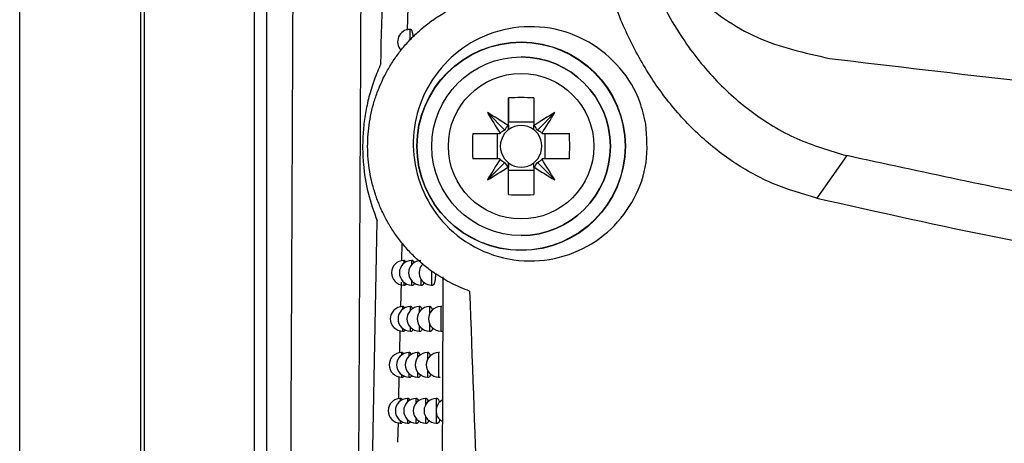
# Model space of a CAD drawing. Header units: millimetres. Extents: x -0.387 to 0.594, y -0.166 to 0.447.
# Tile 25 of 109: x -0.017 to 0.023, y 0.079 to 0.097. Entities that reach past the tile are written whole.
import ezdxf

# ---------------------------------------------------------------- set-up
doc = ezdxf.new("R2010")
doc.units = ezdxf.units.MM
doc.layers.add('FORMAT', color=7, linetype='Continuous')

msp = doc.modelspace()

# ---------------------------------------------------------------- linework, layer by layer
at = {"layer": 'FORMAT', "color": 7, "linetype": 'Continuous', "lineweight": 25}
for p, q in [((-0.017424, 0.030294), (-0.017424, 0.262294)), ((-0.012469, 0.03025), (-0.012469, 0.262337)), ((-0.012338, 0.223649), (-0.012338, 0.068939)), ((-0.007829, 0.069219), (-0.007829, 0.223369)), ((-0.007329, 0.223369), (-0.007329, 0.069219)), ((-0.001563, 0.09706), (-0.001588, 0.096119)), ((-0.001436, 0.096142), (-0.001475, 0.096142)), ((-0.001475, 0.096142), (-0.001475, 0.095712)), ((0.002558, 0.092236), (0.002558, 0.093346)), ((0.002558, 0.093346), (0.002558, 0.092352)), ((0.003588, 0.093346), (0.003588, 0.092236)), ((0.002409, 0.092032), (0.001697, 0.092744)), ((0.003737, 0.092032), (0.004449, 0.092744)), ((0.002558, 0.092046), (0.002558, 0.092352)), ((0.003588, 0.092352), (0.002558, 0.092352)), ((0.001095, 0.091883), (0.002205, 0.091883)), ((0.00209, 0.091883), (0.00209, 0.090853)), ((0.00394, 0.091883), (0.00505, 0.091883)), ((0.004056, 0.090853), (0.004056, 0.091883)), ((0.016388, 0.090984), (0.015162, 0.089247)), ((0.002205, 0.090853), (0.001095, 0.090853)), ((0.002409, 0.090704), (0.001697, 0.089992)), ((0.002558, 0.090385), (0.002558, 0.090691)), ((0.003737, 0.090704), (0.004449, 0.089992)), ((0.00505, 0.090853), (0.00394, 0.090853)), ((0.002558, 0.089391), (0.002558, 0.090501)), ((0.002558, 0.089391), (0.002558, 0.090385)), ((0.002558, 0.090385), (0.003588, 0.090385)), ((0.003588, 0.090501), (0.003588, 0.089391)), ((-0.003217, 0.067688), (-0.002811, 0.088313)), ((-0.001799, 0.087423), (-0.001816, 0.086678)), ((-0.001688, 0.086695), (-0.001727, 0.086695)), ((-0.001727, 0.086695), (-0.001727, 0.086574)), ((-0.001363, 0.086695), (-0.001402, 0.086695)), ((-0.001402, 0.086695), (-0.001402, 0.086524)), ((-0.000596, 0.086279), (-0.000596, 0.085695)), ((-0.001835, 0.08581), (-0.001857, 0.084796)), ((-0.001727, 0.085816), (-0.001727, 0.085695)), ((-0.001402, 0.085867), (-0.001402, 0.085695)), ((-0.001025, 0.085937), (-0.001025, 0.085695)), ((-0.001727, 0.085695), (-0.001666, 0.085695)), ((-0.001402, 0.085695), (-0.001339, 0.085695)), ((-0.001025, 0.085695), (-0.000961, 0.085695)), ((-0.000596, 0.085695), (-0.000531, 0.085695)), ((-0.001734, 0.084812), (-0.001774, 0.084812)), ((-0.001774, 0.084812), (-0.001774, 0.0847)), ((-0.00142, 0.084812), (-0.001459, 0.084812)), ((-0.001459, 0.084812), (-0.001459, 0.084654)), ((-0.001055, 0.084812), (-0.001093, 0.084812)), ((-0.001093, 0.084812), (-0.001093, 0.08459)), ((-0.00064, 0.084812), (-0.000677, 0.084812)), ((-0.000677, 0.084812), (-0.000677, 0.084492)), ((-0.000173, 0.084812), (-0.000211, 0.084812)), ((-0.000211, 0.084812), (-0.000211, 0.083812)), ((-0.000677, 0.084133), (-0.000677, 0.083812)), ((-0.001879, 0.083831), (-0.001899, 0.082917)), ((-0.001774, 0.083925), (-0.001774, 0.083812)), ((-0.001774, 0.083812), (-0.001713, 0.083812)), ((-0.001459, 0.083971), (-0.001459, 0.083812)), ((-0.001459, 0.083812), (-0.001396, 0.083812)), ((-0.001093, 0.084035), (-0.001093, 0.083812)), ((-0.001093, 0.083812), (-0.001029, 0.083812)), ((-0.000677, 0.083812), (-0.000612, 0.083812)), ((-0.000211, 0.083812), (-0.000145, 0.083812)), ((-0.001779, 0.082932), (-0.001819, 0.082932)), ((-0.001819, 0.082932), (-0.001819, 0.082828)), ((-0.001475, 0.082932), (-0.001514, 0.082932)), ((-0.001514, 0.082932), (-0.001514, 0.082785)), ((-0.001122, 0.082932), (-0.00116, 0.082932)), ((-0.00116, 0.082932), (-0.00116, 0.082727)), ((-0.000719, 0.082932), (-0.000756, 0.082932)), ((-0.000756, 0.082932), (-0.000756, 0.082643)), ((-0.000266, 0.082932), (-0.000303, 0.082932)), ((-0.000303, 0.082932), (-0.000303, 0.081932)), ((-0.00116, 0.082137), (-0.00116, 0.081932)), ((-0.000756, 0.082221), (-0.000756, 0.081932)), ((-0.00192, 0.08195), (-0.001939, 0.08104)), ((-0.001819, 0.082036), (-0.001819, 0.081932)), ((-0.001819, 0.081932), (-0.001758, 0.081932)), ((-0.001514, 0.082079), (-0.001514, 0.081932)), ((-0.001514, 0.081932), (-0.001452, 0.081932)), ((-0.00116, 0.081932), (-0.001096, 0.081932)), ((-0.000756, 0.081932), (-0.000692, 0.081932)), ((-0.000303, 0.081932), (-0.000238, 0.081932)), ((-0.001824, 0.081054), (-0.001864, 0.081054)), ((-0.001864, 0.081054), (-0.001864, 0.080958)), ((-0.001529, 0.081054), (-0.001568, 0.081054)), ((-0.001568, 0.081054), (-0.001568, 0.080918)), ((-0.001187, 0.081054), (-0.001225, 0.081054)), ((-0.001225, 0.081054), (-0.001225, 0.080865)), ((-0.000796, 0.081054), (-0.000833, 0.081054)), ((-0.000833, 0.081054), (-0.000833, 0.080791)), ((-0.000356, 0.081054), (-0.000393, 0.081054)), ((-0.000393, 0.081054), (-0.000393, 0.080657)), ((-0.001864, 0.080151), (-0.001864, 0.080054)), ((-0.001568, 0.080191), (-0.001568, 0.080054)), ((-0.001225, 0.080244), (-0.001225, 0.080054)), ((-0.000833, 0.080317), (-0.000833, 0.080054)), ((-0.000393, 0.080452), (-0.000393, 0.080054)), ((-0.001958, 0.080072), (-0.001975, 0.079269)), ((-0.001864, 0.080054), (-0.001803, 0.080054)), ((-0.001568, 0.080054), (-0.001506, 0.080054)), ((-0.001225, 0.080054), (-0.001161, 0.080054)), ((-0.000833, 0.080054), (-0.000769, 0.080054)), ((-0.000393, 0.080054), (-0.000328, 0.080054))]:
    msp.add_line(p, q, dxfattribs=at)
for radius in [0.0042617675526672, 0.00425, 0.00365, 0.0029732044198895]:
    msp.add_circle((0.003073, 0.091368), radius, dxfattribs=at)
for centre, radius, start, end in [((-0.001475, 0.095642), 0.0005, 90, 223.921014), ((0.003073, 0.091368), 0.00365, 270, 90), ((0.003073, 0.079607), 0.0137481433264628, 87.853221, 92.146779), ((-0.011116, 0.071175), 0.0250874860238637, 57.031578, 59.288719), ((0.023264, 0.105555), 0.0250845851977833, 210.710782, 212.968187), ((0.01726, 0.071177), 0.0250856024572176, 120.710906, 122.968234), ((-0.017121, 0.105557), 0.0250885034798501, 327.031531, 329.288595), ((0.003073, 0.091368), 0.0010088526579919, 120.695867, 122.113148), ((0.003073, 0.091368), 0.000851, 52.758896, 127.241104), ((0.003073, 0.091368), 0.0010088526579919, 57.886852, 59.304133), ((0.014833, 0.091368), 0.0137475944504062, 177.853135, 182.146865), ((0.003073, 0.091368), 0.0010088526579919, 147.886852, 149.304133), ((0.003073, 0.091368), 0.000851, 142.758896, 217.241104), ((0.003073, 0.091368), 0.000851, 127.241104, 142.758896), ((0.003073, 0.091368), 0.000851, 37.241104, 52.758896), ((0.003073, 0.091368), 0.000851, 322.758896, 37.241104), ((0.003073, 0.091368), 0.0010088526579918, 30.695867, 32.113148), ((-0.008689, 0.091368), 0.0137486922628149, 357.853306, 2.146694), ((0.023264, 0.077182), 0.0250845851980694, 147.031813, 149.289218), ((0.003073, 0.091368), 0.0010088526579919, 210.695867, 212.113148), ((0.003073, 0.091368), 0.000851, 217.241104, 232.758896), ((0.003073, 0.091368), 0.000851, 232.758896, 307.241104), ((0.003073, 0.091368), 0.000851, 307.241104, 322.758896), ((0.003073, 0.091368), 0.0010088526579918, 327.886852, 329.304133), ((-0.017121, 0.077179), 0.0250885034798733, 30.711405, 32.968469), ((-0.011116, 0.111561), 0.0250874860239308, 300.711281, 302.968422), ((0.003073, 0.091368), 0.0010088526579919, 237.886852, 239.304133), ((0.003073, 0.091368), 0.0010088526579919, 300.695867, 302.113148), ((0.01726, 0.11156), 0.0250856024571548, 237.031766, 239.289094), ((0.003073, 0.103129), 0.0137481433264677, 267.853221, 272.146779), ((-0.001727, 0.086195), 0.0005, 90, 270), ((-0.001402, 0.086195), 0.0005, 90, 270), ((-0.001025, 0.086195), 0.0005, 90, 270), ((-0.000596, 0.086195), 0.0005, 134.645355, 270), ((-0.001774, 0.084312), 0.0005, 90, 270), ((-0.001459, 0.084312), 0.0005, 90, 270), ((-0.001093, 0.084312), 0.0005, 90, 270), ((-0.000677, 0.084312), 0.0005, 90, 270), ((-0.000211, 0.084312), 0.0005, 90, 270), ((-0.001819, 0.082432), 0.0005, 90, 270), ((-0.001514, 0.082432), 0.0005, 90, 270), ((-0.00116, 0.082432), 0.0005, 90, 270), ((-0.000756, 0.082432), 0.0005, 90, 270), ((-0.000303, 0.082432), 0.0005, 90, 270), ((-0.001864, 0.080554), 0.0005, 90, 270), ((-0.001568, 0.080554), 0.0005, 90, 270), ((-0.001225, 0.080554), 0.0005, 90, 270), ((-0.000833, 0.080554), 0.0005, 90, 270), ((-0.000393, 0.080554), 0.0005, 90, 270), ((9.6e-05, 0.080554), 0.0005, 119.879789, 239.284273)]:
    msp.add_arc(centre, radius, start, end, dxfattribs=at)
for centre, major_axis, ratio, start_param, end_param in [((0.003243, 0.091611), (0.0005601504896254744, 0.0008034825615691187), 0.953074, 1.471008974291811, 1.705611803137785), ((0.002903, 0.091611), (-0.0005614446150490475, 0.0008026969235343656), 0.95298, 4.576103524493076, 4.810706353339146), ((0.00283, 0.091198), (0.0008034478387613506, 0.0005604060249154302), 0.952959, 1.435757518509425, 1.670360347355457), ((0.003316, 0.091198), (0.0008027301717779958, -0.0005611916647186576), 0.953094, 1.472258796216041, 1.706861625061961), ((0.00283, 0.091538), (0.0008034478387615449, -0.0005604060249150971), 0.952959, 4.612824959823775, 4.847427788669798), ((0.003243, 0.091125), (-0.0005601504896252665, 0.0008034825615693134), 0.953074, 1.435980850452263, 1.670583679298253), ((0.002903, 0.091125), (0.0005614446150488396, 0.0008026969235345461), 0.95298, 4.614071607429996, 4.848674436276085), ((0.003316, 0.091538), (0.0008027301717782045, 0.0005611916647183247), 0.953094, 4.576323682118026, 4.810926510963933)]:
    msp.add_ellipse(centre, major_axis=major_axis, ratio=ratio, start_param=start_param, end_param=end_param, dxfattribs=at)
for points, knots in [([(-0.003616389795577, 0.0679497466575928), (-0.0035993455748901, 0.0711026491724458), (-0.0035648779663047, 0.0774785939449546), (-0.0035165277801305, 0.0871488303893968), (-0.003470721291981, 0.0969424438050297), (-0.0034281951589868, 0.1067916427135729), (-0.0033885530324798, 0.1166829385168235), (-0.0033512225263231, 0.1266097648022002), (-0.0033162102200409, 0.1365706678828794), (-0.0032844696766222, 0.146570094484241), (-0.0032503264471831, 0.1588667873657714), (-0.0032117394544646, 0.173481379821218), (-0.0031759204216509, 0.1904400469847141), (-0.0031490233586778, 0.2074602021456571), (-0.0031389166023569, 0.2188258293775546), (-0.0031338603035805, 0.2245119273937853)], [0, 0, 0, 0, 0.0622011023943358, 0.1257859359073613, 0.1893965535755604, 0.253084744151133, 0.3167987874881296, 0.3803835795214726, 0.4439938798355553, 0.5076814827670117, 0.5713950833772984, 0.6782397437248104, 0.785205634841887, 0.8925407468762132, 1, 1, 1, 1]), ([(-0.0063799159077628, 0.0698429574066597), (-0.0063637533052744, 0.0729596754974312), (-0.0063308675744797, 0.0793012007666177), (-0.0062854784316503, 0.0889384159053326), (-0.0062427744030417, 0.0987374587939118), (-0.00620359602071, 0.1085922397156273), (-0.0061679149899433, 0.1184891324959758), (-0.00613577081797, 0.1284215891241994), (-0.0061071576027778, 0.1383880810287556), (-0.0060820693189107, 0.1483928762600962), (-0.0060563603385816, 0.1603769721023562), (-0.0060328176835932, 0.1743566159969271), (-0.006015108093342, 0.1903518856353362), (-0.0060057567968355, 0.2064005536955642), (-0.0060071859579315, 0.2171164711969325), (-0.00600790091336, 0.2224772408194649)], [0, 0, 0, 0, 0.0630395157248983, 0.1282652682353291, 0.193518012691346, 0.2588520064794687, 0.324213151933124, 0.3894389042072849, 0.4546916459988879, 0.5200256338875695, 0.5853867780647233, 0.6887694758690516, 0.7922597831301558, 0.8960753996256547, 1, 1, 1, 1]), ([(-0.0026612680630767, 0.0947389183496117), (-0.0025515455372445, 0.0990632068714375), (-0.0023320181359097, 0.1077150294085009), (-0.0019338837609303, 0.1203424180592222), (-0.0014981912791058, 0.1325647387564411), (-0.0011649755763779, 0.1404459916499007), (-0.0009983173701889, 0.1443878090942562)], [0, 0, 0, 0, 0.2640826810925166, 0.5283635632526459, 0.7641105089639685, 1, 1, 1, 1]), ([(0.0071446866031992, 0.1028354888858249), (0.0071934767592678, 0.1025074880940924), (0.0072893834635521, 0.101862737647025), (0.0074904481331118, 0.1009223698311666), (0.0077820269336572, 0.0998173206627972), (0.0082059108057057, 0.0985744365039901), (0.008806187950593, 0.0972327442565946), (0.0096493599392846, 0.0957489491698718), (0.0108218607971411, 0.0942063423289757), (0.0124484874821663, 0.0927347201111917), (0.0143062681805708, 0.0915960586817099), (0.0156944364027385, 0.0911878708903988), (0.0163875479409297, 0.0909840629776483)], [0, 0, 0, 0, 0.0617481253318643, 0.1213781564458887, 0.1789275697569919, 0.2744767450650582, 0.3655585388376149, 0.4524557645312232, 0.5926312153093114, 0.7259553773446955, 0.863169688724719, 1, 1, 1, 1]), ([(0.0151617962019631, 0.0892473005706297), (0.0145656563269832, 0.0894209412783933), (0.0133734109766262, 0.0897682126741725), (0.0117284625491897, 0.0906795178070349), (0.0102586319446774, 0.0918523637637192), (0.0089809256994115, 0.0932649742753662), (0.0079181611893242, 0.0948728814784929), (0.0069114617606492, 0.0969637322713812), (0.0061038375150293, 0.0995592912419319), (0.0058911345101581, 0.1015992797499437), (0.0057847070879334, 0.1026200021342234)], [0, 0, 0, 0, 0.1077448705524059, 0.2154835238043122, 0.3229843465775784, 0.4305541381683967, 0.5408312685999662, 0.6511844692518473, 0.8254677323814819, 1, 1, 1, 1]), ([(0.000969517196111, 0.0854431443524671), (0.0008455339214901, 0.0854904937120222), (0.0004717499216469, 0.0856332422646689), (-7.3492735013e-06, 0.0858813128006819), (-0.0004995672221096, 0.0861956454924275), (-0.0008960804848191, 0.0864934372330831), (-0.0013030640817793, 0.0868571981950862), (-0.0016833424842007, 0.0872620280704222), (-0.0020210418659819, 0.0876925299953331), (-0.0023140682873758, 0.0881403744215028), (-0.0025646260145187, 0.0886023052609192), (-0.0027787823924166, 0.0890908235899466), (-0.0029483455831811, 0.0895894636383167), (-0.0031149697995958, 0.0902552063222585), (-0.0031997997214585, 0.0909314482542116), (-0.0032020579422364, 0.0916070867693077), (-0.003150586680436, 0.0922767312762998), (-0.0030202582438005, 0.0929340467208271), (-0.0027611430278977, 0.0937303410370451), (-0.0024759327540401, 0.0943440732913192), (-0.0021206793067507, 0.0949173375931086), (-0.0018162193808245, 0.0953301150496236), (-0.0014764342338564, 0.0957197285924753), (-0.0011018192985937, 0.0960838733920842), (-0.000695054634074, 0.0964186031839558), (-0.0002191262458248, 0.0967461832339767), (0.0003286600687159, 0.0970561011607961), (0.0007476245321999, 0.0972227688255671), (0.0009582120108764, 0.0973065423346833)], [0, 0, 0, 0, 0.0261547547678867, 0.0788511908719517, 0.1054267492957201, 0.140198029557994, 0.1752291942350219, 0.2111029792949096, 0.2472777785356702, 0.2803077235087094, 0.3135824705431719, 0.3476420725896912, 0.3819776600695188, 0.4138354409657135, 0.4782981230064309, 0.5112123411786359, 0.5428713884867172, 0.6068884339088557, 0.6395254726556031, 0.7048554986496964, 0.7379745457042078, 0.7715272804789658, 0.8055969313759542, 0.839887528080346, 0.8748609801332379, 0.9100649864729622, 0.95479524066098, 1, 1, 1, 1]), ([(0.0081746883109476, 0.0922713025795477), (0.0082127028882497, 0.0917459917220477), (0.0082887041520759, 0.0906957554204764), (0.0077540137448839, 0.0891858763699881), (0.0067954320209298, 0.0879152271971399), (0.0054393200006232, 0.087008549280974), (0.0038229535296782, 0.0865947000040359), (0.0021299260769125, 0.0867595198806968), (0.000591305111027, 0.0875027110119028), (-0.0005798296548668, 0.0887121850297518), (-0.001255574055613, 0.0901985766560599), (-0.0014081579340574, 0.0917738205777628), (-0.0010604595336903, 0.0932948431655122), (-0.0002436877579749, 0.0946416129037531), (0.0009950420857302, 0.0956818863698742), (0.0025560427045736, 0.0962702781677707), (0.0042600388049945, 0.0962906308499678), (0.0058740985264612, 0.0957168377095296), (0.0071639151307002, 0.0946384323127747), (0.0079127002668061, 0.0934068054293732), (0.0081040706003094, 0.0925773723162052), (0.0081746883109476, 0.0922713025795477)], [0, 0, 0, 0, 0.0511493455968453, 0.1022611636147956, 0.1545529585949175, 0.2088235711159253, 0.2650223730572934, 0.3222964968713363, 0.3790847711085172, 0.4337873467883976, 0.4857985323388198, 0.5359595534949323, 0.5859810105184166, 0.6375285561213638, 0.6915619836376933, 0.7479461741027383, 0.8054220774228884, 0.8621892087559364, 0.9169054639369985, 0.9693372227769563, 1, 1, 1, 1]), ([(-0.0014360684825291, 0.0961402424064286), (-0.0014331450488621, 0.0961404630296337), (-0.0014252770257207, 0.0961410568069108), (-0.001412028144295, 0.0961258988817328), (-0.001397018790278, 0.0960967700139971), (-0.0013825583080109, 0.0960532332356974), (-0.0013693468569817, 0.0959983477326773), (-0.0013577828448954, 0.0959319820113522), (-0.0013500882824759, 0.0958771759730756), (-0.0013470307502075, 0.0958429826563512), (-0.0013464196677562, 0.0958361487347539)], [0, 0, 0, 0, 0.0853538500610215, 0.2297182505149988, 0.3782476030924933, 0.5229175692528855, 0.6718471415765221, 0.8153255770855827, 0.9630907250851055, 1, 1, 1, 1]), ([(-0.0026612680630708, 0.0947389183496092), (-0.0027560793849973, 0.0945187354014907), (-0.0029464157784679, 0.0940767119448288), (-0.0031514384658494, 0.0933984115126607), (-0.0032988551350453, 0.0927170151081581), (-0.0033859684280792, 0.0920326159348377), (-0.0034151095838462, 0.0913359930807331), (-0.0033744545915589, 0.0904743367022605), (-0.0032158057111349, 0.0894489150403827), (-0.0029467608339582, 0.0886944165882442), (-0.002810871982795, 0.0883133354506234)], [0, 0, 0, 0, 0.1081488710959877, 0.2171118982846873, 0.3203501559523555, 0.4242775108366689, 0.5303597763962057, 0.6371803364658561, 0.8167474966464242, 1, 1, 1, 1]), ([(0.0156769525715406, 0.0949590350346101), (0.0209213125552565, 0.0943334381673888), (0.0314106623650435, 0.0930821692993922), (0.0472295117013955, 0.0920817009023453), (0.0630726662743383, 0.0917216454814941), (0.0789158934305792, 0.0920817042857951), (0.0947347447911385, 0.0930821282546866), (0.1052242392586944, 0.0943334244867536), (0.1104686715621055, 0.0949590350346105)], [0, 0, 0, 0, 0.1666588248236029, 0.3333376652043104, 0.4999999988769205, 0.6666576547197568, 0.8333388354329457, 0.9999999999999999, 0.9999999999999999, 0.9999999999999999, 0.9999999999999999]), ([(0.0025578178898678, 0.0922357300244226), (0.0025578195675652, 0.0922288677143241), (0.002557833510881, 0.0921718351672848), (0.0025578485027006, 0.0921088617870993), (0.0025578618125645, 0.0920503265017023), (0.0025578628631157, 0.0920457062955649)], [0, 0, 0, 0, 0.1118882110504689, 0.9299010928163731, 1, 1, 1, 1]), ([(0.0035878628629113, 0.0920457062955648), (0.0035878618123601, 0.0920503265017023), (0.0035878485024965, 0.0921088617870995), (0.0035878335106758, 0.0921718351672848), (0.0035878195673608, 0.0922288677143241), (0.0035878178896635, 0.0922357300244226)], [0, 0, 0, 0, 0.0700989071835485, 0.8881117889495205, 1, 1, 1, 1]), ([(0.109758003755, 0.0909840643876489), (0.1059358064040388, 0.0901657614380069), (0.0983417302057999, 0.0885399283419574), (0.0866614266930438, 0.086882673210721), (0.0748841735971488, 0.0858475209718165), (0.0638078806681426, 0.0855311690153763), (0.0535495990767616, 0.0857721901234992), (0.0441261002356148, 0.0864295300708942), (0.0347838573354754, 0.0875208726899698), (0.0255107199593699, 0.0890011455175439), (0.0194416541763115, 0.0903202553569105), (0.0163875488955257, 0.0909840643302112)], [0, 0, 0, 0, 0.1258866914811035, 0.2501161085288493, 0.3757336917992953, 0.5006951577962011, 0.6002419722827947, 0.7001092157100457, 0.799834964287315, 0.8992719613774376, 0.9999999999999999, 0.9999999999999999, 0.9999999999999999, 0.9999999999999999]), ([(0.0025578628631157, 0.090690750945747), (0.0025578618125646, 0.0906861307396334), (0.0025578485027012, 0.0906275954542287), (0.0025578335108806, 0.0905646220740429), (0.0025578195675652, 0.0905075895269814), (0.0025578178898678, 0.0905007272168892)], [0, 0, 0, 0, 0.0700989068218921, 0.8881117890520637, 1, 1, 1, 1]), ([(0.0035878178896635, 0.0905007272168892), (0.0035878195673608, 0.0905075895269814), (0.003587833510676, 0.0905646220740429), (0.0035878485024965, 0.0906275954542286), (0.0035878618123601, 0.0906861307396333), (0.0035878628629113, 0.090690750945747)], [0, 0, 0, 0, 0.1118882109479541, 0.9299010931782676, 1, 1, 1, 1]), ([(0.0151617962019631, 0.0892473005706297), (0.0176844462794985, 0.0886817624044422), (0.0227355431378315, 0.0875493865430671), (0.0304640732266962, 0.0861854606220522), (0.0383011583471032, 0.0850821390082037), (0.0463735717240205, 0.0842635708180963), (0.0546511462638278, 0.0837534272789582), (0.0637622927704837, 0.0835668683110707), (0.0718099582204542, 0.0837730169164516), (0.0787688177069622, 0.0842163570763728), (0.0839983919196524, 0.0846829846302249), (0.0892296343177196, 0.0852839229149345), (0.0944505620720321, 0.0860166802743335), (0.0996538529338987, 0.0868829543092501), (0.1051798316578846, 0.0879338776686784), (0.1089329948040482, 0.0887832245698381), (0.1109836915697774, 0.0892473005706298)], [0, 0, 0, 0, 0.0812306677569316, 0.1626479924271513, 0.2446651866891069, 0.3268981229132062, 0.4134742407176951, 0.5003212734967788, 0.6074229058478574, 0.6612073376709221, 0.7153780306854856, 0.7696127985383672, 0.824233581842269, 0.8790413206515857, 0.9339091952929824, 1, 1, 1, 1]), ([(-0.0016876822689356, 0.0866933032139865), (-0.0016850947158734, 0.086693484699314), (-0.0016783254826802, 0.0866939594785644), (-0.0016669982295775, 0.0866780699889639), (-0.0016559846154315, 0.0866544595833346), (-0.0016496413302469, 0.0866308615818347), (-0.0016473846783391, 0.08662246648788)], [0, 0, 0, 0, 0.1924192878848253, 0.5033833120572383, 0.8233264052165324, 1, 1, 1, 1]), ([(-0.0013628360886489, 0.0866932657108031), (-0.0013599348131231, 0.086693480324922), (-0.0013521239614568, 0.0866940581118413), (-0.0013389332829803, 0.0866791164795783), (-0.0013241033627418, 0.0866491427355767), (-0.0013134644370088, 0.0866200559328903), (-0.0013084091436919, 0.0865984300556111), (-0.0013076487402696, 0.0865951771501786)], [0, 0, 0, 0, 0.1555342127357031, 0.4187312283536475, 0.689520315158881, 0.9532984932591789, 1, 1, 1, 1]), ([(-0.0004291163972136, 0.0861559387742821), (-0.0004290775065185, 0.0861309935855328), (-0.0004289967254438, 0.0860791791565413), (-0.0004328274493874, 0.0860030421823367), (-0.0004394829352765, 0.0859300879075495), (-0.0004491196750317, 0.0858637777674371), (-0.0004612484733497, 0.0858066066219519), (-0.0004757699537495, 0.0857594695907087), (-0.0004921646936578, 0.0857238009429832), (-0.0005102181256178, 0.0857023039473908), (-0.0005234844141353, 0.0856931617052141), (-0.0005306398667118, 0.0856954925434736), (-0.0005312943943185, 0.0856957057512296)], [0, 0, 0, 0, 0.0996057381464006, 0.2068941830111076, 0.3172641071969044, 0.4251781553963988, 0.5361044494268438, 0.6462074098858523, 0.7593502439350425, 0.8722580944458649, 0.9883151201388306, 1, 1, 1, 1]), ([(-0.001629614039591, 0.0857611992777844), (-0.0016298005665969, 0.0857602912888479), (-0.0016332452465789, 0.0857435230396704), (-0.0016411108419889, 0.0857220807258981), (-0.0016530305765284, 0.0857008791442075), (-0.0016614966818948, 0.0856927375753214), (-0.0016658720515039, 0.0856951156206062), (-0.0016659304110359, 0.0856951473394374)], [0, 0, 0, 0, 0.0186691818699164, 0.3447723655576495, 0.6655865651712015, 0.9955395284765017, 1, 1, 1, 1]), ([(-0.001291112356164, 0.0857824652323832), (-0.0012929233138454, 0.0857745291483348), (-0.0012984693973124, 0.085750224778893), (-0.0013093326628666, 0.0857223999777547), (-0.0013232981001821, 0.0857013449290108), (-0.0013332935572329, 0.0856928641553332), (-0.0013385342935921, 0.0856952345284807), (-0.0013387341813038, 0.0856953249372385)], [0, 0, 0, 0, 0.1373922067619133, 0.4207655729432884, 0.7007126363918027, 0.9885848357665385, 1, 1, 1, 1]), ([(-0.0009003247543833, 0.085803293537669), (-0.0009041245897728, 0.0857883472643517), (-0.0009121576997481, 0.0857567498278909), (-0.0009264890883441, 0.0857230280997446), (-0.0009424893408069, 0.0857018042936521), (-0.0009540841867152, 0.0856930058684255), (-0.000960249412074, 0.0856953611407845), (-0.0009606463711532, 0.0856955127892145)], [0, 0, 0, 0, 0.225474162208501, 0.4766676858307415, 0.726008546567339, 0.9823585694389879, 1, 1, 1, 1]), ([(-0.0001281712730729, 0.0860241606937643), (-0.0001294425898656, 0.0851984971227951), (-0.0001357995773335, 0.0810699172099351), (-0.0001948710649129, 0.0716758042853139), (-0.0003780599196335, 0.060522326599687), (-0.0006230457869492, 0.0513926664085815), (-0.0007867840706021, 0.0461877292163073), (-0.0008786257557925, 0.0435928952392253), (-0.0009245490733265, 0.0422954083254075)], [0, 0, 0, 0, 0.0561085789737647, 0.2805607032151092, 0.6399561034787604, 0.8199377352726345, 0.9099640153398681, 1, 1, 1, 1]), ([(0.000969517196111, 0.0854431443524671), (0.0010719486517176, 0.0826439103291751), (0.0012768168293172, 0.0770452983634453), (0.0016440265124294, 0.0664443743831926), (0.0020311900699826, 0.0537381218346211), (0.0022274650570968, 0.0438444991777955), (0.0023246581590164, 0.0389452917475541)], [0, 0, 0, 0, 0.1803464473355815, 0.3607021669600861, 0.6834271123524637, 1, 1, 1, 1]), ([(-0.0017341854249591, 0.0848107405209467), (-0.0017316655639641, 0.0848109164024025), (-0.0017251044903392, 0.0848113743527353), (-0.0017141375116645, 0.0847953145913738), (-0.0017040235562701, 0.0847733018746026), (-0.0016983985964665, 0.0847518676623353), (-0.0016967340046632, 0.0847455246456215)], [0, 0, 0, 0, 0.2021286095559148, 0.526291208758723, 0.8598155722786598, 1, 1, 1, 1]), ([(-0.0014197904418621, 0.0848107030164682), (-0.0014169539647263, 0.0848109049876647), (-0.0014093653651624, 0.0848114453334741), (-0.0013965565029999, 0.0847964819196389), (-0.0013822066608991, 0.0847662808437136), (-0.0013723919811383, 0.0847392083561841), (-0.0013679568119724, 0.0847199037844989), (-0.0013677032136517, 0.0847187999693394)], [0, 0, 0, 0, 0.1618164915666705, 0.4329174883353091, 0.7118399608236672, 0.9835233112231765, 1, 1, 1, 1]), ([(-0.0010550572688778, 0.0848106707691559), (-0.0010519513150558, 0.0848109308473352), (-0.0010433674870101, 0.084811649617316), (-0.0010288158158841, 0.0847968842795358), (-0.0010122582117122, 0.0847674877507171), (-0.0009984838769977, 0.0847319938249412), (-0.0009910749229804, 0.0847026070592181), (-0.0009883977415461, 0.0846919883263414)], [0, 0, 0, 0, 0.1361169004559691, 0.3761820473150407, 0.6231663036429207, 0.8638333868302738, 1, 1, 1, 1]), ([(-0.0006396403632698, 0.0848106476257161), (-0.0006363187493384, 0.0848109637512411), (-0.0006267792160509, 0.0848118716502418), (-0.0006105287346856, 0.0847973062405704), (-0.0005916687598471, 0.0847688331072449), (-0.0005737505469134, 0.0847243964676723), (-0.0005620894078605, 0.0846893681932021), (-0.0005570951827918, 0.0846664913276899), (-0.0005570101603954, 0.0846661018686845)], [0, 0, 0, 0, 0.1157195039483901, 0.3323414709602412, 0.5552007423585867, 0.7724364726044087, 0.996125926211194, 0.9999999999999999, 0.9999999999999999, 0.9999999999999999, 0.9999999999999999]), ([(-0.0016786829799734, 0.0838742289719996), (-0.0016820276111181, 0.083862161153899), (-0.0016888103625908, 0.0838376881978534), (-0.0017003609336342, 0.0838186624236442), (-0.0017084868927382, 0.0838101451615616), (-0.0017127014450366, 0.083812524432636), (-0.0017127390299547, 0.0838125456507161)], [0, 0, 0, 0, 0.323129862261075, 0.6552918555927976, 0.9969259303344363, 1, 1, 1, 1]), ([(-0.0013509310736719, 0.0838950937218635), (-0.0013523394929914, 0.0838887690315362), (-0.0013573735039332, 0.083866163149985), (-0.0013675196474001, 0.0838397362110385), (-0.0013810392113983, 0.0838186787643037), (-0.0013906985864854, 0.0838102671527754), (-0.001395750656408, 0.0838126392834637), (-0.0013959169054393, 0.0838127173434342)], [0, 0, 0, 0, 0.113423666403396, 0.405401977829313, 0.69357472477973, 0.9899164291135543, 0.9999999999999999, 0.9999999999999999, 0.9999999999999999, 0.9999999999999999]), ([(-0.0009721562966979, 0.0839156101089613), (-0.0009754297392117, 0.0839023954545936), (-0.000982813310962, 0.0838725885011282), (-0.0009962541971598, 0.0838402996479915), (-0.0010117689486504, 0.0838191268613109), (-0.0010229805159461, 0.0838104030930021), (-0.0010289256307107, 0.0838127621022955), (-0.0010292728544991, 0.0838128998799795)], [0, 0, 0, 0, 0.2057701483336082, 0.4641348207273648, 0.720292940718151, 0.9836637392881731, 1, 1, 1, 1]), ([(-0.0005418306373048, 0.0839407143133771), (-0.0005428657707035, 0.0839355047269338), (-0.0005477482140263, 0.0839109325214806), (-0.0005588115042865, 0.0838770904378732), (-0.0005745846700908, 0.0838408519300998), (-0.0005921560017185, 0.0838196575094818), (-0.0006049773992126, 0.0838105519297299), (-0.0006118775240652, 0.0838128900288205), (-0.0006124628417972, 0.0838130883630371)], [0, 0, 0, 0, 0.0601757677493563, 0.2838327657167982, 0.513681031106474, 0.7427281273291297, 0.9781763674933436, 1, 1, 1, 1]), ([(-0.001779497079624, 0.0829305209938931), (-0.0017770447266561, 0.0829306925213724), (-0.0017706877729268, 0.082931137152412), (-0.0017600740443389, 0.0829148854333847), (-0.0017508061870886, 0.0828944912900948), (-0.0017458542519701, 0.0828751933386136), (-0.0017447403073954, 0.0828708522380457)], [0, 0, 0, 0, 0.212502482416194, 0.5508458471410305, 0.8989621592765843, 1, 1, 1, 1]), ([(-0.0014752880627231, 0.0829304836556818), (-0.0014725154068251, 0.0829306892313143), (-0.0014651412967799, 0.0829312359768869), (-0.001452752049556, 0.0829157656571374), (-0.00143898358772, 0.0828879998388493), (-0.0014304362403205, 0.0828585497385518), (-0.0014263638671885, 0.082844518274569)], [0, 0, 0, 0, 0.1688929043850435, 0.4491847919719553, 0.7375647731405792, 1, 1, 1, 1]), ([(-0.0011217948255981, 0.0829304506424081), (-0.0011187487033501, 0.0829306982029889), (-0.0011103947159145, 0.0829313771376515), (-0.0010962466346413, 0.0829165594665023), (-0.0010801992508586, 0.0828870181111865), (-0.001067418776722, 0.0828534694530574), (-0.0010607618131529, 0.0828264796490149), (-0.001058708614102, 0.082818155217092)], [0, 0, 0, 0, 0.1416225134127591, 0.3883996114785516, 0.6422906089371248, 0.8896721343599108, 1, 1, 1, 1]), ([(-0.0007186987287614, 0.0829304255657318), (-0.0007154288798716, 0.0829307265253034), (-0.0007061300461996, 0.0829315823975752), (-0.0006902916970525, 0.0829170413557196), (-0.0006720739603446, 0.0828880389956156), (-0.0006549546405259, 0.0828468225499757), (-0.0006450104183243, 0.0828102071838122), (-0.0006402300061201, 0.0827926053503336)], [0, 0, 0, 0, 0.1204627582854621, 0.3425733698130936, 0.5710805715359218, 0.7938087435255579, 0.9999999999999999, 0.9999999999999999, 0.9999999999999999, 0.9999999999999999]), ([(-0.001726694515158, 0.0819898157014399), (-0.0017295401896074, 0.0819792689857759), (-0.0017357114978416, 0.0819563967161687), (-0.0017464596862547, 0.0819384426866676), (-0.0017542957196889, 0.081929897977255), (-0.0017583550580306, 0.081932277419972), (-0.0017583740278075, 0.0819322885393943)], [0, 0, 0, 0, 0.2961796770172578, 0.6423138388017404, 0.9983284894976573, 1, 1, 1, 1]), ([(-0.0014091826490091, 0.0820101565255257), (-0.0014102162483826, 0.0820054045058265), (-0.0014147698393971, 0.0819844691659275), (-0.0014242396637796, 0.0819594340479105), (-0.0014373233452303, 0.0819383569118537), (-0.00144665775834, 0.0819300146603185), (-0.0014515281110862, 0.0819323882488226), (-0.0014516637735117, 0.0819324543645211)], [0, 0, 0, 0, 0.0883696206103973, 0.3893182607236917, 0.686075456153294, 0.9912557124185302, 1, 1, 1, 1]), ([(-0.0010421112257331, 0.0820303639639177), (-0.0010448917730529, 0.0820188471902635), (-0.0010516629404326, 0.0819908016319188), (-0.0010642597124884, 0.0819599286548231), (-0.0010793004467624, 0.0819387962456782), (-0.0010901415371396, 0.0819301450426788), (-0.0010958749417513, 0.0819325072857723), (-0.0010961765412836, 0.0819326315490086)], [0, 0, 0, 0, 0.1852155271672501, 0.4510354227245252, 0.7142909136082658, 0.9849705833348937, 1, 1, 1, 1]), ([(-0.000625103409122, 0.0820504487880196), (-0.0006254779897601, 0.0820485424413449), (-0.0006296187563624, 0.0820274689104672), (-0.0006396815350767, 0.0819967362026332), (-0.0006549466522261, 0.0819603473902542), (-0.0006720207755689, 0.0819393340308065), (-0.0006844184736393, 0.0819302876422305), (-0.0006910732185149, 0.0819326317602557), (-0.0006915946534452, 0.0819328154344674)], [0, 0, 0, 0, 0.0231794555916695, 0.2562351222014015, 0.495758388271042, 0.7341257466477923, 0.97916732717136, 1, 1, 1, 1]), ([(-0.0018236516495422, 0.0810526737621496), (-0.0018212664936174, 0.0810528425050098), (-0.0018151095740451, 0.0810532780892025), (-0.0018048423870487, 0.0810368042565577), (-0.0017963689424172, 0.0810180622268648), (-0.0017920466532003, 0.0810008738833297), (-0.0017914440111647, 0.0809984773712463)], [0, 0, 0, 0, 0.2236142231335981, 0.5772263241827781, 0.9410541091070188, 0.9999999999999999, 0.9999999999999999, 0.9999999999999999, 0.9999999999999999]), ([(-0.0015293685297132, 0.0810526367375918), (-0.0015266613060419, 0.0810528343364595), (-0.0015195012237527, 0.0810533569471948), (-0.0015074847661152, 0.0810377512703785), (-0.0014947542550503, 0.0810115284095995), (-0.0014870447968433, 0.0809842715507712), (-0.0014836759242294, 0.0809723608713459)], [0, 0, 0, 0, 0.1769749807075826, 0.4680645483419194, 0.7675552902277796, 1, 1, 1, 1]), ([(-0.0011868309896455, 0.0810526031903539), (-0.001183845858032, 0.0810528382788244), (-0.001175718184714, 0.0810534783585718), (-0.0011619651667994, 0.0810386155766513), (-0.0011464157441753, 0.0810089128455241), (-0.0011345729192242, 0.0809773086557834), (-0.0011286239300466, 0.0809526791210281), (-0.0011271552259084, 0.0809465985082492)], [0, 0, 0, 0, 0.1473182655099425, 0.4011061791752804, 0.6622114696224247, 0.9166057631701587, 1, 1, 1, 1]), ([(-0.0007957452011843, 0.0810525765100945), (-0.0007925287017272, 0.0810528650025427), (-0.0007834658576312, 0.0810536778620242), (-0.0007680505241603, 0.0810390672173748), (-0.0007503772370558, 0.0810099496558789), (-0.0007344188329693, 0.0809706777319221), (-0.0007253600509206, 0.0809365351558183), (-0.0007213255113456, 0.0809213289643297)], [0, 0, 0, 0, 0.1254124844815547, 0.353363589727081, 0.5878807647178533, 0.8164530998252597, 1, 1, 1, 1]), ([(-0.0003557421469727, 0.0810525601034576), (-0.0003523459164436, 0.08105289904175), (-0.0003423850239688, 0.0810538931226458), (-0.0003253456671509, 0.0810395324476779), (-0.0003054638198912, 0.081011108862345), (-0.0002865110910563, 0.0809669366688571), (-0.0002732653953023, 0.0809279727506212), (-0.0002671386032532, 0.0809007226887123), (-0.00026613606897, 0.0808962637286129)], [0, 0, 0, 0, 0.10813879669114, 0.3171630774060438, 0.5322026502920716, 0.741858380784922, 0.9577599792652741, 1, 1, 1, 1]), ([(-0.0017734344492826, 0.0801078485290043), (-0.0017758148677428, 0.080098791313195), (-0.0017814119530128, 0.0800774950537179), (-0.00179140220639, 0.0800606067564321), (-0.0017989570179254, 0.0800520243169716), (-0.0018028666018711, 0.0800544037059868), (-0.0018028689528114, 0.0800544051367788)], [0, 0, 0, 0, 0.2672330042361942, 0.6283457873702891, 0.9997765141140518, 1, 1, 1, 1]), ([(-0.0014659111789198, 0.0801276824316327), (-0.0014665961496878, 0.080124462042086), (-0.001470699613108, 0.0801051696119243), (-0.0014795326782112, 0.0800815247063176), (-0.0014921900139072, 0.0800604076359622), (-0.0015012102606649, 0.080052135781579), (-0.0015059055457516, 0.0800545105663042), (-0.0015060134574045, 0.0800545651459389)], [0, 0, 0, 0, 0.0621760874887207, 0.3724791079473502, 0.6781975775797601, 0.9926040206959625, 1, 1, 1, 1]), ([(-0.0011102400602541, 0.080147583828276), (-0.0011125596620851, 0.0801377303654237), (-0.0011187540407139, 0.0801114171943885), (-0.0011305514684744, 0.0800819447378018), (-0.001145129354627, 0.0800608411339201), (-0.0011556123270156, 0.0800522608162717), (-0.0011611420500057, 0.0800546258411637), (-0.0011614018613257, 0.0800547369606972)], [0, 0, 0, 0, 0.1637718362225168, 0.4373443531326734, 0.7079901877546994, 0.9862800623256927, 1, 1, 1, 1]), ([(-0.0007053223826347, 0.0801671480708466), (-0.0007053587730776, 0.0801669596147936), (-0.0007090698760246, 0.0801477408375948), (-0.0007185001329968, 0.0801187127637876), (-0.0007332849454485, 0.0800822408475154), (-0.0007498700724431, 0.0800613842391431), (-0.0007618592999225, 0.080052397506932), (-0.0007682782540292, 0.080054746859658), (-0.0007687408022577, 0.0800549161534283)], [0, 0, 0, 0, 0.0023628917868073, 0.2409680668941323, 0.486210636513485, 0.7299571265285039, 0.9805407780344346, 1, 1, 1, 1]), ([(-0.0002492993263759, 0.0802009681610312), (-0.0002516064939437, 0.080189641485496), (-0.0002579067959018, 0.0801587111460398), (-0.0002708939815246, 0.0801193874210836), (-0.0002875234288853, 0.0800832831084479), (-0.0003059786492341, 0.0800617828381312), (-0.0003195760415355, 0.0800525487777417), (-0.0003269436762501, 0.0800548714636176), (-0.0003276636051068, 0.0800550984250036)], [0, 0, 0, 0, 0.1203398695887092, 0.3286183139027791, 0.5426356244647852, 0.7564420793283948, 0.9762007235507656, 1, 1, 1, 1])]:
    msp.add_open_spline(points, degree=3, knots=knots, dxfattribs=at)
msp.add_open_spline([(0.0071941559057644, 0.1028456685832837), (0.0074929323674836, 0.1018556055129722), (0.008090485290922, 0.0998754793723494), (0.0100797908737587, 0.0974458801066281), (0.0126480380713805, 0.0956382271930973), (0.0146673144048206, 0.0951854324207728), (0.0156769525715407, 0.0949590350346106)], degree=3, dxfattribs=at)

doc.saveas('drawing.dxf')
